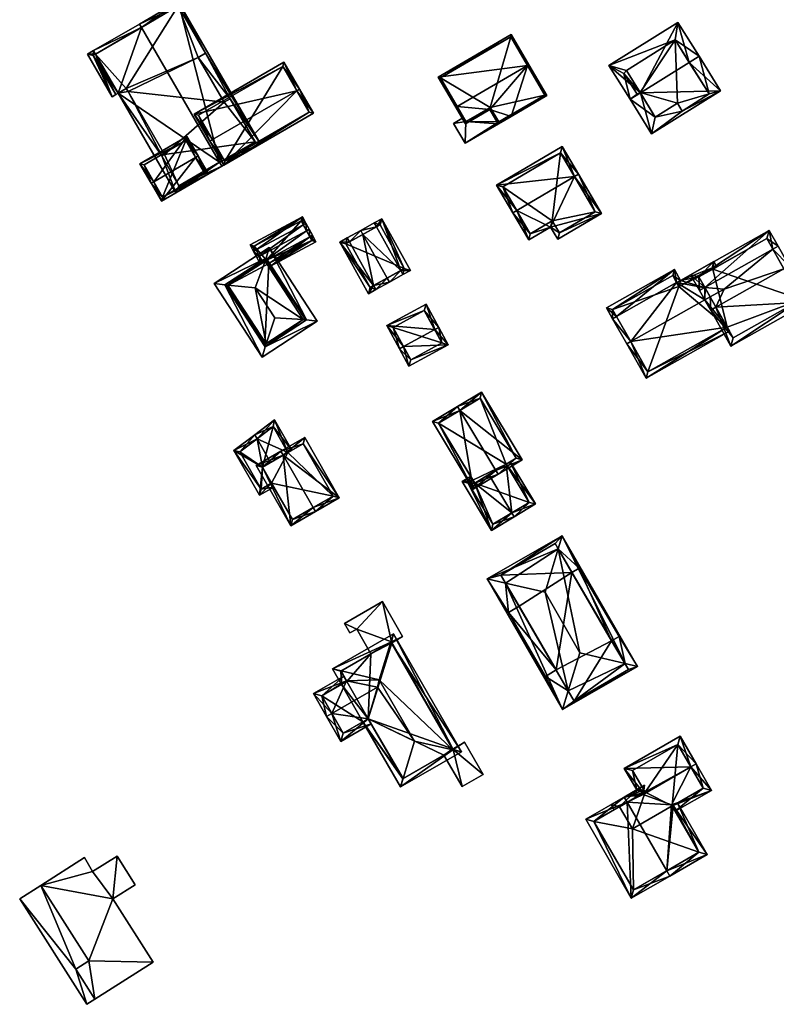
# Model space of a CAD drawing. Header units: inches. Extents: x 2685601 to 2690022, y 1235992 to 1239010.
# Tile 202 of 256: x 2688517 to 2688642, y 1237780 to 1237943. Entities that reach past the tile are written whole.
import ezdxf

# ---------------------------------------------------------------- set-up
doc = ezdxf.new("R2010")
doc.units = ezdxf.units.IN
doc.header["$MEASUREMENT"] = 0
doc.layers.add('Gebaeude Einzelhaus', color=10, linetype='Continuous')
doc.layers.add('Offenes Gebaeude', color=10, linetype='Continuous')

msp = doc.modelspace()

# ---------------------------------------------------------------- meshes
at = {"layer": 'Gebaeude Einzelhaus'}
mesh = msp.add_polyface(dxfattribs=at)
corners = [(2688549.962, 1237919.194, 445.457), (2688542.763, 1237914.154, 440.906), (2688550.341, 1237918.54, 445.457), (2688533.26, 1237930.571, 440.906), (2688537.096, 1237941.425, 445.457), (2688529.199, 1237937.588, 440.906), (2688536.778, 1237941.974, 445.457), (2688529.528, 1237937.02, 440.906), (2688533.252, 1237930.586, 440.906), (2688556.716, 1237922.23, 441.475), (2688543.153, 1237945.664, 441.475), (2688540.446, 1237920.235, 441.447), (2688534.917, 1237930.838, 441.721), (2688540.9, 1237920.5, 441.72), (2688534.566, 1237931.348, 441.695), (2688543.231, 1237915.32, 441.42), (2688551.683, 1237929.671, 441.815), (2688546.45, 1237936.45, 442.428), (2688547.65, 1237937.15, 441.677), (2688550.7, 1237929.1, 442.429), (2688543.15, 1237944.95, 441.67), (2688555.851, 1237922.583, 441.784), (2688528.19, 1237937.004, 440.3), (2688532.251, 1237929.986, 440.3), (2688532.873, 1237930.347, 440.674), (2688533.251, 1237930.586, 440.906), (2688529.15, 1237936.8, 440.679), (2688534.566, 1237931.348, 434.61), (2688533.252, 1237930.586, 434.61), (2688534.917, 1237930.838, 434.61), (2688540.9, 1237920.5, 434.61), (2688540.446, 1237920.235, 434.61), (2688543.231, 1237915.32, 434.61), (2688555.851, 1237922.583, 434.61), (2688551.683, 1237929.671, 434.61), (2688550.7, 1237929.1, 434.61), (2688546.45, 1237936.45, 434.61), (2688547.65, 1237937.15, 434.61), (2688543.15, 1237944.95, 434.61), (2688529.528, 1237937.02, 434.61), (2688533.26, 1237930.571, 434.61), (2688533.251, 1237930.586, 434.61), (2688529.15, 1237936.8, 434.61), (2688532.873, 1237930.347, 434.61)]
mesh.append_faces([[corners[k] for k in face] for face in [(5, 26, 22), (7, 26, 5), (22, 26, 23), (23, 26, 24), (7, 24, 25), (25, 24, 3), (7, 23, 24), (7, 22, 23), (7, 5, 22), (21, 2, 0), (16, 9, 21), (21, 9, 2), (10, 20, 6), (6, 20, 4), (16, 18, 9), (9, 18, 10), (10, 18, 20), (19, 17, 16), (16, 17, 18), (14, 3, 8), (1, 15, 2), (2, 15, 0), (3, 11, 1), (1, 11, 15), (14, 12, 3), (3, 12, 11), (11, 12, 13), (5, 4, 7), (5, 6, 4), (0, 10, 4), (4, 10, 6), (0, 9, 10), (0, 2, 9), (3, 4, 8), (8, 4, 7), (7, 4, 5), (5, 4, 6), (3, 0, 4), (3, 1, 0), (0, 1, 2)]], dxfattribs={"color": 13})
mesh.append_faces([[corners[k] for k in face] for face in [(43, 41, 40), (43, 42, 41), (41, 42, 39), (3, 24, 40), (40, 24, 43), (24, 42, 43), (24, 26, 42), (26, 39, 42), (26, 7, 39), (3, 40, 25), (25, 40, 41), (33, 35, 34), (36, 38, 37), (36, 27, 38), (38, 27, 39), (39, 27, 28), (35, 29, 36), (36, 29, 27), (31, 30, 32), (32, 30, 33), (33, 30, 35), (35, 30, 29), (4, 39, 7), (4, 38, 39), (4, 20, 38), (20, 37, 38), (20, 18, 37), (18, 36, 37), (18, 17, 36), (17, 35, 36), (17, 19, 35), (19, 16, 35), (35, 16, 34), (16, 21, 34), (34, 21, 33), (0, 33, 21), (0, 32, 33), (0, 15, 32), (15, 31, 32), (15, 11, 31), (11, 30, 31), (11, 13, 30), (13, 29, 30), (13, 12, 29), (12, 14, 29), (29, 14, 27), (28, 27, 8), (8, 27, 14)]], dxfattribs={"color": 41})
mesh = msp.add_polyface(dxfattribs=at)
corners = [(2688619.292, 1237930.633, 454.772), (2688614.115, 1237935.144, 451.169), (2688617.588, 1237929.571, 454.772), (2688625.488, 1237942.229, 451.169), (2688627.333, 1237935.643, 454.772), (2688628.959, 1237936.656, 454.772), (2688621.145, 1237923.861, 451.169), (2688632.518, 1237930.945, 451.169), (2688625, 1237939.35, 452.368), (2688616.55, 1237933.85, 452.478), (2688617, 1237934.3, 452.399), (2688621.75, 1237926.65, 452.265), (2688618.75, 1237930.4, 454.723), (2688626.2, 1237927.6, 451.437), (2688630.6, 1237930.45, 451.487), (2688619.25, 1237930.7, 454.728), (2688625.4, 1237928.95, 452.277), (2688618.75, 1237930.4, 440.676), (2688616.55, 1237933.85, 440.676), (2688619.25, 1237930.7, 440.676), (2688621.75, 1237926.65, 440.676), (2688625.4, 1237928.95, 440.676), (2688626.2, 1237927.6, 440.676), (2688630.6, 1237930.45, 440.676), (2688625, 1237939.35, 440.676), (2688617, 1237934.3, 440.676)]
mesh.append_faces([[corners[k] for k in face] for face in [(16, 13, 11), (15, 0, 12), (4, 8, 5), (14, 4, 5), (13, 14, 7), (7, 14, 5), (11, 13, 6), (6, 13, 7), (0, 11, 2), (12, 0, 2), (9, 12, 2), (2, 11, 6), (8, 10, 1), (1, 10, 9), (1, 9, 2), (5, 8, 3), (3, 8, 1), (0, 7, 4), (4, 7, 5), (2, 6, 0), (0, 6, 7), (3, 4, 5), (3, 0, 4), (3, 1, 0), (0, 1, 2)]], dxfattribs={"color": 13})
mesh.append_faces([[corners[k] for k in face] for face in [(21, 24, 23), (21, 23, 22), (19, 25, 24), (19, 24, 21), (19, 21, 20), (18, 25, 19), (18, 19, 17), (10, 25, 18), (24, 25, 8), (8, 25, 10), (10, 18, 9), (4, 24, 8), (23, 24, 14), (14, 24, 4), (22, 23, 13), (13, 23, 14), (21, 22, 13), (16, 21, 13), (20, 21, 11), (11, 21, 16), (19, 20, 11), (0, 19, 11), (15, 19, 0), (17, 19, 12), (12, 19, 15), (18, 17, 9), (9, 17, 12)]], dxfattribs={"color": 41})
mesh = msp.add_polyface(dxfattribs=at)
corners = [(2688589.102, 1237928.379, 453.954), (2688585.991, 1237933.209, 447.128), (2688588.885, 1237928.253, 453.954), (2688600.698, 1237935.153, 453.954), (2688598.02, 1237940.235, 447.128), (2688600.915, 1237935.28, 453.954), (2688597.991, 1237926.744, 448.124), (2688594.473, 1237927.901, 450.866), (2688595.873, 1237925.505, 448.124), (2688590.46, 1237925.556, 450.866), (2688603.889, 1237930.188, 448.124), (2688597.93, 1237939.893, 447.425), (2688586.334, 1237933.119, 447.426), (2688590.55, 1237925.899, 451.114), (2688594.563, 1237928.244, 451.114), (2688595.963, 1237925.848, 448.372), (2688603.546, 1237930.278, 448.372), (2688603.546, 1237930.278, 435.908), (2688597.93, 1237939.893, 435.908), (2688586.334, 1237933.119, 435.908), (2688590.55, 1237925.899, 435.908), (2688590.17, 1237926.549, 448.024), (2688590.17, 1237926.549, 448.124), (2688590.55, 1237925.899, 448.024), (2688590.55, 1237925.899, 448.124), (2688594.563, 1237928.244, 448.124), (2688594.563, 1237928.244, 435.908), (2688594.563, 1237928.244, 448.024), (2688595.963, 1237925.848, 435.908), (2688595.963, 1237925.848, 448.024), (2688595.963, 1237925.848, 448.124), (2688597.865, 1237926.959, 448.024), (2688597.865, 1237926.959, 448.124)]
mesh.append_faces([[corners[k] for k in face] for face in [(6, 16, 10), (10, 16, 5), (5, 16, 3), (8, 15, 6), (6, 15, 16), (13, 2, 0), (13, 9, 2), (8, 7, 15), (15, 7, 14), (14, 7, 13), (13, 7, 9), (1, 12, 2), (2, 12, 0), (4, 11, 1), (1, 11, 12), (4, 5, 11), (11, 5, 3), (9, 0, 2), (3, 10, 5), (3, 6, 10), (9, 7, 0), (0, 7, 3), (3, 7, 6), (6, 7, 8), (4, 3, 5), (4, 1, 3), (3, 1, 0), (0, 1, 2)]], dxfattribs={"color": 13})
mesh.append_faces([[corners[k] for k in face] for face in [(19, 26, 20), (18, 26, 19), (17, 28, 26), (17, 26, 18), (28, 31, 29), (32, 15, 30), (31, 16, 32), (32, 16, 15), (28, 17, 31), (31, 17, 16), (15, 25, 30), (15, 14, 25), (26, 28, 27), (27, 28, 29), (20, 26, 23), (23, 26, 27), (24, 25, 13), (13, 25, 14), (0, 22, 13), (13, 22, 24), (21, 20, 23), (0, 12, 22), (22, 12, 21), (21, 12, 20), (20, 12, 19), (12, 11, 19), (19, 11, 18), (11, 17, 18), (3, 16, 11), (11, 16, 17)]], dxfattribs={"color": 41})
mesh = msp.add_polyface(dxfattribs=at)
corners = [(2688548.796, 1237922.928, 444.32), (2688545.794, 1237927.115, 441.475), (2688548.363, 1237922.678, 444.32), (2688562.709, 1237930.982, 444.32), (2688560.574, 1237935.67, 441.475), (2688563.143, 1237931.233, 444.32), (2688550.653, 1237918.721, 441.475), (2688565.433, 1237927.275, 441.475), (2688546.478, 1237926.933, 441.753), (2688560.391, 1237934.986, 441.753), (2688550.835, 1237919.405, 441.787), (2688564.749, 1237927.458, 441.787), (2688564.749, 1237927.458, 434.608), (2688560.391, 1237934.986, 434.608), (2688546.478, 1237926.933, 434.608), (2688550.835, 1237919.405, 434.608)]
mesh.append_faces([[corners[k] for k in face] for face in [(3, 9, 5), (11, 3, 5), (5, 9, 4), (7, 11, 5), (6, 10, 11), (6, 11, 7), (0, 10, 2), (8, 0, 2), (2, 10, 6), (9, 8, 1), (4, 9, 1), (1, 8, 2), (3, 7, 5), (2, 6, 0), (0, 6, 3), (3, 6, 7), (4, 3, 5), (4, 1, 3), (3, 1, 0), (0, 1, 2)]], dxfattribs={"color": 13})
mesh.append_faces([[corners[k] for k in face] for face in [(13, 15, 14), (12, 15, 13), (10, 15, 12), (10, 12, 11), (14, 15, 0), (0, 15, 10), (8, 14, 0), (13, 14, 8), (9, 13, 8), (12, 13, 3), (3, 13, 9), (11, 12, 3)]], dxfattribs={"color": 41})
mesh = msp.add_polyface(dxfattribs=at)
corners = [(2688546.017, 1237919.987, 442.897), (2688548.163, 1237917.28, 440.906), (2688546.451, 1237920.238, 442.897), (2688540.399, 1237912.786, 440.906), (2688539.12, 1237915.995, 442.897), (2688538.686, 1237915.744, 442.897), (2688544.594, 1237923.445, 440.906), (2688536.83, 1237918.951, 440.906), (2688547.479, 1237917.463, 441.198), (2688540.581, 1237913.47, 441.198), (2688544.411, 1237922.761, 441.175), (2688537.514, 1237918.769, 441.175), (2688547.479, 1237917.463, 434.608), (2688544.411, 1237922.761, 434.608), (2688537.514, 1237918.769, 434.608), (2688540.581, 1237913.47, 434.608)]
mesh.append_faces([[corners[k] for k in face] for face in [(4, 9, 5), (11, 4, 5), (5, 9, 3), (10, 11, 7), (7, 11, 5), (6, 10, 7), (0, 10, 2), (8, 0, 2), (2, 10, 6), (1, 9, 8), (3, 9, 1), (1, 8, 2), (4, 7, 5), (2, 6, 0), (0, 6, 4), (4, 6, 7), (3, 4, 5), (3, 0, 4), (3, 1, 0), (0, 1, 2)]], dxfattribs={"color": 13})
mesh.append_faces([[corners[k] for k in face] for face in [(13, 15, 14), (12, 15, 13), (9, 15, 12), (9, 12, 8), (14, 15, 4), (4, 15, 9), (11, 14, 4), (13, 14, 11), (10, 13, 11), (12, 13, 0), (0, 13, 10), (8, 12, 0)]], dxfattribs={"color": 41})
mesh = msp.add_polyface(dxfattribs=at)
corners = [(2688598.914, 1237911.251, 447.934), (2688600.895, 1237906.405, 445.642), (2688604.503, 1237908.526, 445.642), (2688598.268, 1237910.871, 447.934), (2688612.88, 1237910.763, 444.616), (2688605.68, 1237906.526, 444.616), (2688608.429, 1237916.849, 447.934), (2688609.075, 1237917.229, 447.934), (2688606.394, 1237921.786, 445.565), (2688595.588, 1237915.429, 445.565), (2688605.946, 1237907.553, 444.948), (2688611.854, 1237911.029, 444.948), (2688606.128, 1237920.76, 445.901), (2688596.614, 1237915.163, 445.901), (2688601.161, 1237907.431, 445.974), (2688604.769, 1237909.553, 445.974), (2688611.854, 1237911.029, 436.242), (2688606.128, 1237920.76, 436.242), (2688596.614, 1237915.163, 436.242), (2688601.161, 1237907.431, 436.242), (2688604.769, 1237909.553, 436.242), (2688605.946, 1237907.553, 436.242)]
mesh.append_faces([[corners[k] for k in face] for face in [(15, 10, 2), (14, 15, 2), (1, 14, 2), (0, 14, 3), (13, 0, 3), (3, 14, 1), (12, 13, 9), (9, 13, 3), (8, 12, 9), (6, 12, 7), (11, 6, 7), (7, 12, 8), (4, 10, 11), (4, 11, 7), (2, 10, 5), (5, 10, 4), (6, 9, 0), (0, 9, 3), (7, 8, 6), (6, 8, 9), (6, 4, 7), (0, 2, 6), (6, 2, 4), (4, 2, 5), (3, 1, 0), (0, 1, 2)]], dxfattribs={"color": 13})
mesh.append_faces([[corners[k] for k in face] for face in [(18, 20, 19), (17, 20, 18), (16, 21, 20), (16, 20, 17), (11, 21, 16), (10, 21, 11), (20, 21, 10), (15, 20, 10), (19, 20, 14), (14, 20, 15), (18, 19, 0), (0, 19, 14), (13, 18, 0), (17, 18, 12), (12, 18, 13), (16, 17, 6), (6, 17, 12), (11, 16, 6)]], dxfattribs={"color": 41})
mesh = msp.add_polyface(dxfattribs=at)
corners = [(2688565.828, 1237906.1, 441.092), (2688565.256, 1237907.164, 441.52), (2688564.816, 1237906.927, 441.52), (2688557.698, 1237903.08, 441.515), (2688557.071, 1237902.758, 441.52), (2688558.079, 1237902.497, 441.269), (2688558.353, 1237902.077, 441.092), (2688557.106, 1237902.693, 441.494), (2688556.631, 1237902.521, 441.52), (2688556.686, 1237902.419, 441.479), (2688564.72, 1237908.159, 442.515), (2688564.28, 1237907.922, 442.515), (2688556.535, 1237903.753, 442.515), (2688556.095, 1237903.516, 442.515), (2688564.184, 1237909.155, 441.52), (2688563.743, 1237908.918, 441.52), (2688555.999, 1237904.75, 441.52), (2688555.559, 1237904.513, 441.52), (2688563.611, 1237910.218, 441.092), (2688554.986, 1237905.576, 441.092), (2688565.151, 1237906.304, 441.269), (2688563.408, 1237909.54, 441.27), (2688555.664, 1237905.373, 441.269), (2688565.151, 1237906.304, 435.303), (2688563.408, 1237909.54, 435.303), (2688555.664, 1237905.373, 435.303), (2688557.106, 1237902.693, 435.303), (2688558.079, 1237902.497, 435.303), (2688557.698, 1237903.08, 435.303)]
mesh.append_faces([[corners[k] for k in face] for face in [(13, 12, 8), (8, 12, 4), (17, 12, 13), (17, 16, 12), (18, 22, 19), (19, 22, 17), (17, 22, 16), (14, 21, 18), (18, 21, 22), (14, 15, 21), (10, 11, 14), (14, 11, 15), (1, 2, 10), (10, 2, 11), (8, 7, 9), (8, 4, 7), (0, 20, 1), (1, 20, 2), (0, 6, 20), (20, 6, 5), (16, 19, 17), (14, 18, 15), (15, 18, 16), (16, 18, 19), (12, 17, 13), (12, 16, 17), (11, 15, 12), (12, 15, 16), (10, 14, 11), (11, 14, 15), (4, 12, 8), (8, 12, 13), (2, 11, 4), (4, 11, 12), (1, 10, 2), (2, 10, 11), (7, 8, 9), (3, 4, 7), (7, 4, 8), (0, 2, 6), (6, 2, 5), (5, 2, 3), (3, 2, 4), (0, 1, 2)]], dxfattribs={"color": 13})
mesh.append_faces([[corners[k] for k in face] for face in [(23, 28, 24), (24, 28, 25), (25, 28, 26), (23, 27, 28), (23, 20, 27), (27, 20, 5), (4, 26, 7), (4, 16, 26), (26, 16, 25), (25, 16, 22), (4, 12, 16), (22, 24, 25), (22, 21, 24), (2, 15, 11), (2, 24, 15), (15, 24, 21), (2, 23, 24), (2, 20, 23)]], dxfattribs={"color": 41})
mesh = msp.add_polyface(dxfattribs=at)
corners = [(2688579.804, 1237901.362, 442.088), (2688581.399, 1237901.388, 441.377), (2688576.689, 1237909.884, 441.377), (2688580.168, 1237900.705, 442.088), (2688575.822, 1237908.547, 442.088), (2688575.459, 1237909.203, 442.088), (2688577.936, 1237899.469, 443.795), (2688573.59, 1237907.309, 443.795), (2688577.572, 1237900.125, 443.795), (2688573.226, 1237907.965, 443.795), (2688570.995, 1237906.729, 442.088), (2688571.359, 1237906.073, 442.088), (2688575.34, 1237898.888, 442.088), (2688575.704, 1237898.231, 442.088), (2688569.765, 1237906.046, 441.377), (2688574.474, 1237897.55, 441.377), (2688580.379, 1237901.68, 441.756), (2688576.396, 1237908.865, 441.756), (2688570.784, 1237905.754, 441.756), (2688574.766, 1237898.569, 441.756), (2688574.766, 1237898.569, 435.678), (2688580.379, 1237901.68, 435.678), (2688576.396, 1237908.865, 435.678), (2688570.784, 1237905.754, 435.678)]
mesh.append_faces([[corners[k] for k in face] for face in [(8, 0, 6), (12, 8, 6), (13, 19, 12), (13, 12, 6), (15, 19, 13), (18, 19, 14), (14, 19, 15), (11, 18, 10), (10, 18, 14), (7, 11, 9), (4, 7, 9), (9, 11, 10), (17, 4, 5), (5, 4, 9), (16, 17, 2), (2, 17, 5), (1, 16, 2), (0, 16, 3), (6, 0, 3), (3, 16, 1), (12, 15, 13), (11, 14, 12), (12, 14, 15), (11, 10, 14), (8, 13, 6), (7, 12, 8), (8, 12, 13), (9, 11, 7), (7, 11, 12), (9, 10, 11), (7, 4, 9), (9, 4, 5), (6, 0, 8), (8, 0, 7), (7, 0, 4), (6, 3, 0), (0, 2, 4), (4, 2, 5), (3, 1, 0), (0, 1, 2)]], dxfattribs={"color": 13})
mesh.append_faces([[corners[k] for k in face] for face in [(21, 23, 22), (21, 20, 23), (19, 18, 20), (20, 18, 23), (4, 11, 7), (11, 23, 18), (4, 22, 11), (11, 22, 23), (4, 17, 22), (17, 16, 22), (22, 16, 21), (0, 21, 16), (0, 20, 21), (8, 12, 0), (0, 12, 20), (20, 12, 19)]], dxfattribs={"color": 41})
mesh = msp.add_polyface(dxfattribs=at)
corners = [(2688643.815, 1237902.13, 453.231), (2688641.993, 1237905.359, 450.529), (2688641.122, 1237904.867, 450.529), (2688633.072, 1237898.32, 451.8), (2688629.922, 1237898.543, 450.529), (2688642.945, 1237901.639, 453.231), (2688629.902, 1237896.542, 451.792), (2688629.05, 1237898.051, 450.529), (2688630.774, 1237897.033, 451.792), (2688631.744, 1237895.315, 453.231), (2688630.778, 1237897.025, 451.8), (2688630.873, 1237894.823, 453.231), (2688629.907, 1237896.533, 451.8), (2688640.511, 1237907.983, 448.68), (2688627.569, 1237900.676, 448.68), (2688634.21, 1237888.911, 448.68), (2688647.153, 1237896.219, 448.68), (2688634.589, 1237890.274, 449.351), (2688645.79, 1237896.598, 449.351), (2688640.133, 1237906.62, 449.294), (2688628.931, 1237900.298, 449.293), (2688645.79, 1237896.598, 437.623), (2688640.133, 1237906.62, 437.624), (2688631.224, 1237901.592, 448.774), (2688631.224, 1237901.592, 437.623), (2688628.931, 1237900.298, 448.774), (2688633.599, 1237892.027, 447.395), (2688634.589, 1237890.274, 437.623), (2688633.599, 1237892.027, 437.623), (2688629.952, 1237898.49, 450.446), (2688629.952, 1237898.488, 450.447), (2688628.931, 1237900.298, 437.623)]
mesh.append_faces([[corners[k] for k in face] for face in [(13, 20, 14), (14, 20, 7), (7, 20, 4), (1, 19, 13), (13, 19, 20), (1, 2, 19), (0, 2, 1), (0, 5, 2), (15, 18, 16), (16, 18, 0), (0, 18, 5), (15, 17, 18), (15, 11, 17), (17, 11, 9), (7, 4, 6), (6, 4, 8), (12, 10, 11), (11, 10, 9), (9, 16, 5), (5, 16, 0), (11, 15, 9), (9, 15, 16), (4, 14, 7), (1, 13, 2), (2, 13, 4), (4, 13, 14), (9, 10, 11), (11, 10, 12), (5, 3, 9), (9, 3, 10), (3, 4, 8), (8, 4, 6), (6, 4, 7), (0, 2, 5), (5, 2, 3), (3, 2, 4), (0, 1, 2)]], dxfattribs={"color": 13})
mesh.append_faces([[corners[k] for k in face] for face in [(21, 24, 22), (21, 28, 24), (24, 28, 31), (21, 27, 28), (18, 17, 21), (21, 17, 27), (4, 30, 8), (4, 29, 30), (4, 20, 29), (29, 20, 25), (27, 26, 28), (26, 9, 10), (27, 17, 26), (26, 17, 9), (20, 23, 25), (23, 22, 24), (20, 19, 23), (23, 19, 22), (2, 22, 19), (2, 21, 22), (5, 18, 2), (2, 18, 21)]], dxfattribs={"color": 41})
mesh = msp.add_polyface(dxfattribs=at)
corners = [(2688557.471, 1237888.814, 445.643), (2688566.061, 1237893.011, 444.648), (2688564.28, 1237893.259, 445.643), (2688556.981, 1237887.084, 444.648), (2688550.834, 1237898.98, 445.643), (2688549.053, 1237899.229, 444.648), (2688558.134, 1237905.156, 444.648), (2688557.644, 1237903.426, 445.643), (2688551.342, 1237898.932, 446.032), (2688557.632, 1237889.3, 446.033), (2688555.85, 1237898.506, 449.482), (2688559.055, 1237893.596, 449.482), (2688557.462, 1237902.926, 446.033), (2688563.748, 1237893.293, 446.034), (2688557.698, 1237903.08, 445.775), (2688563.985, 1237893.448, 445.775), (2688551.129, 1237898.793, 445.784), (2688557.418, 1237889.16, 445.784), (2688558.079, 1237902.497, 441.269), (2688563.985, 1237893.448, 435.303), (2688558.079, 1237902.497, 435.303), (2688557.698, 1237903.08, 441.515), (2688557.106, 1237902.693, 441.494), (2688551.129, 1237898.793, 435.303), (2688557.106, 1237902.693, 435.303), (2688557.418, 1237889.16, 435.303), (2688557.698, 1237903.08, 435.303)]
mesh.append_faces([[corners[k] for k in face] for face in [(13, 2, 0), (13, 0, 9), (0, 4, 17), (9, 0, 17), (17, 4, 16), (16, 4, 8), (4, 7, 12), (8, 4, 12), (12, 7, 14), (15, 7, 2), (15, 2, 13), (14, 7, 15), (5, 7, 4), (2, 7, 6), (6, 7, 5), (0, 2, 1), (1, 2, 6), (3, 4, 0), (5, 4, 3), (3, 0, 1), (9, 13, 11), (9, 0, 13), (13, 0, 2), (13, 10, 11), (13, 12, 10), (13, 2, 12), (12, 2, 7), (12, 8, 10), (12, 4, 8), (12, 7, 4), (8, 9, 10), (10, 9, 11), (8, 0, 9), (8, 4, 0), (6, 5, 7), (7, 5, 4), (1, 6, 2), (2, 6, 7), (5, 3, 4), (4, 3, 0), (3, 1, 0), (0, 1, 2)]], dxfattribs={"color": 13})
mesh.append_faces([[corners[k] for k in face] for face in [(20, 24, 26), (20, 23, 24), (19, 25, 20), (20, 25, 23), (15, 25, 19), (15, 17, 25), (15, 13, 17), (17, 13, 9), (17, 16, 25), (25, 16, 23), (12, 22, 8), (8, 22, 16), (16, 22, 23), (23, 22, 24), (12, 14, 22), (22, 14, 21), (14, 18, 21), (18, 19, 20), (14, 15, 18), (18, 15, 19)]], dxfattribs={"color": 41})
mesh = msp.add_polyface(dxfattribs=at)
corners = [(2688633.599, 1237892.027, 447.395), (2688620.246, 1237883.626, 446.819), (2688633.968, 1237891.374, 446.819), (2688617.709, 1237889.647, 451.8), (2688617.056, 1237889.278, 451.8), (2688629.907, 1237896.533, 451.8), (2688630.778, 1237897.025, 451.8), (2688614.718, 1237893.42, 447.969), (2688625.265, 1237899.375, 447.969), (2688615.371, 1237893.789, 447.969), (2688630.774, 1237897.033, 451.792), (2688629.952, 1237898.488, 450.447), (2688633.072, 1237898.32, 451.8), (2688625.918, 1237899.744, 447.969), (2688629.952, 1237898.49, 450.446), (2688628.931, 1237900.298, 448.774), (2688631.385, 1237902.831, 447.969), (2688631.224, 1237901.592, 448.774), (2688631.877, 1237901.96, 448.774), (2688624.896, 1237901.553, 446.819), (2688613.696, 1237895.229, 446.819), (2688620.531, 1237884.648, 447.394), (2688631.101, 1237901.81, 448.572), (2688625.634, 1237898.721, 448.574), (2688624.613, 1237900.531, 447.235), (2688614.718, 1237894.945, 447.234), (2688625.634, 1237898.721, 437.623), (2688631.101, 1237901.81, 437.624), (2688624.613, 1237900.531, 437.623), (2688614.718, 1237894.945, 437.623), (2688620.531, 1237884.648, 437.623), (2688633.599, 1237892.027, 437.623), (2688631.224, 1237901.592, 437.623), (2688628.931, 1237900.298, 437.623)]
mesh.append_faces([[corners[k] for k in face] for face in [(19, 25, 20), (20, 25, 7), (7, 25, 9), (13, 24, 19), (19, 24, 25), (13, 8, 24), (13, 23, 8), (18, 22, 16), (16, 22, 13), (13, 22, 23), (18, 17, 22), (7, 3, 4), (7, 9, 3), (4, 21, 1), (1, 21, 2), (2, 21, 0), (4, 3, 21), (9, 20, 7), (13, 19, 8), (8, 19, 9), (9, 19, 20), (16, 17, 18), (13, 15, 16), (16, 15, 17), (13, 14, 15), (8, 11, 13), (13, 11, 14), (10, 6, 12), (8, 5, 11), (11, 5, 10), (10, 5, 6), (7, 3, 9), (9, 3, 8), (8, 3, 5), (7, 4, 3), (3, 0, 5), (5, 0, 6), (4, 1, 3), (3, 1, 0), (0, 1, 2)]], dxfattribs={"color": 13})
mesh.append_faces([[corners[k] for k in face] for face in [(26, 29, 28), (26, 30, 29), (26, 31, 30), (26, 33, 31), (26, 27, 33), (33, 27, 32), (27, 22, 32), (32, 22, 17), (30, 31, 21), (21, 31, 0), (9, 21, 3), (9, 30, 21), (9, 29, 30), (9, 25, 29), (25, 28, 29), (25, 24, 28), (8, 26, 24), (24, 26, 28), (8, 23, 26), (23, 22, 26), (26, 22, 27)]], dxfattribs={"color": 41})
mesh = msp.add_polyface(dxfattribs=at)
corners = [(2688585.41, 1237891.626, 442.515), (2688587.619, 1237889.133, 441.092), (2688586.069, 1237891.984, 442.515), (2688580.269, 1237888.831, 442.515), (2688581.16, 1237885.621, 441.092), (2688579.61, 1237888.473, 442.515), (2688583.986, 1237895.815, 441.092), (2688577.528, 1237892.304, 441.092), (2688581.461, 1237886.639, 441.421), (2688586.601, 1237889.434, 441.421), (2688583.685, 1237894.798, 441.337), (2688578.545, 1237892.003, 441.337), (2688586.601, 1237889.434, 435.436), (2688583.685, 1237894.798, 435.436), (2688578.545, 1237892.003, 435.436), (2688581.461, 1237886.639, 435.436)]
mesh.append_faces([[corners[k] for k in face] for face in [(3, 8, 5), (11, 3, 5), (10, 11, 7), (7, 11, 5), (6, 10, 7), (0, 10, 2), (9, 0, 2), (2, 10, 6), (1, 8, 9), (1, 9, 2), (5, 8, 4), (4, 8, 1), (0, 7, 3), (3, 7, 5), (2, 6, 0), (0, 6, 7), (4, 3, 5), (4, 1, 3), (3, 1, 0), (0, 1, 2)]], dxfattribs={"color": 13})
mesh.append_faces([[corners[k] for k in face] for face in [(12, 15, 14), (12, 14, 13), (8, 15, 12), (8, 12, 9), (14, 15, 3), (3, 15, 8), (11, 14, 3), (13, 14, 10), (10, 14, 11), (12, 13, 0), (0, 13, 10), (9, 12, 0)]], dxfattribs={"color": 41})
mesh = msp.add_polyface(dxfattribs=at)
corners = [(2688589.531, 1237878.311, 446.354), (2688589.144, 1237878.954, 446.354), (2688585.024, 1237876.475, 444.648), (2688591.736, 1237865.319, 444.648), (2688595.47, 1237868.44, 446.354), (2688595.856, 1237867.798, 446.354), (2688599.839, 1237870.194, 444.648), (2688593.128, 1237881.35, 444.648), (2688586.053, 1237876.219, 444.914), (2688592.871, 1237880.321, 444.924), (2688591.993, 1237866.348, 444.915), (2688598.81, 1237870.45, 444.923), (2688597.187, 1237869.473, 441.377), (2688598.81, 1237870.45, 435.298), (2688594.306, 1237867.739, 442.657), (2688591.993, 1237866.348, 441.688), (2688597.187, 1237869.473, 435.298), (2688592.871, 1237880.321, 435.298), (2688586.053, 1237876.219, 435.298), (2688591.715, 1237866.81, 441.688), (2688591.715, 1237866.81, 435.298), (2688591.993, 1237866.348, 435.298)]
mesh.append_faces([[corners[k] for k in face] for face in [(11, 9, 7), (6, 11, 7), (5, 10, 4), (4, 11, 5), (5, 11, 6), (8, 10, 3), (3, 10, 5), (2, 8, 3), (0, 8, 1), (9, 0, 1), (7, 9, 1), (1, 8, 2), (0, 7, 1), (5, 6, 4), (4, 6, 0), (0, 6, 7), (0, 3, 4), (4, 3, 5), (0, 2, 3), (0, 1, 2)]], dxfattribs={"color": 13})
mesh.append_faces([[corners[k] for k in face] for face in [(16, 17, 13), (16, 18, 17), (16, 20, 18), (16, 21, 20), (10, 19, 15), (19, 18, 20), (10, 8, 19), (19, 8, 18), (8, 17, 18), (0, 9, 8), (8, 9, 17), (9, 11, 17), (17, 11, 13), (13, 12, 16), (14, 10, 15), (12, 4, 14), (14, 4, 10), (13, 11, 12), (12, 11, 4)]], dxfattribs={"color": 41})
mesh = msp.add_polyface(dxfattribs=at)
corners = [(2688561.223, 1237871.392, 441.027), (2688561.875, 1237871.764, 440.737), (2688559.02, 1237876.756, 440.737), (2688556.139, 1237873.653, 442.301), (2688555.764, 1237874.31, 442.301), (2688558.366, 1237869.758, 442.301), (2688557.021, 1237868.989, 441.734), (2688552.319, 1237871.721, 440.737), (2688556.54, 1237864.339, 440.737), (2688558.534, 1237866.344, 441.734), (2688558.906, 1237865.692, 441.734), (2688553.299, 1237871.519, 441.012), (2688556.819, 1237865.363, 441.012), (2688558.791, 1237875.646, 441.027), (2688558.791, 1237875.646, 434.466), (2688561.223, 1237871.392, 434.466), (2688553.299, 1237871.519, 434.466), (2688556.819, 1237865.363, 434.466), (2688558.534, 1237866.344, 434.466), (2688557.021, 1237868.989, 434.466)]
mesh.append_faces([[corners[k] for k in face] for face in [(13, 1, 0), (13, 2, 1), (13, 4, 2), (13, 3, 4), (7, 12, 8), (8, 12, 10), (10, 12, 9), (4, 11, 7), (7, 11, 12), (4, 3, 11), (3, 6, 5), (6, 8, 9), (9, 8, 10), (4, 7, 3), (3, 7, 6), (6, 7, 8), (0, 3, 5), (0, 2, 3), (3, 2, 4), (0, 1, 2)]], dxfattribs={"color": 13})
mesh.append_faces([[corners[k] for k in face] for face in [(15, 19, 14), (14, 19, 16), (16, 19, 17), (17, 19, 18), (12, 18, 9), (12, 17, 18), (12, 11, 17), (17, 11, 16), (3, 16, 11), (3, 14, 16), (3, 13, 14), (14, 0, 15), (14, 13, 0)]], dxfattribs={"color": 41})
mesh = msp.add_polyface(dxfattribs=at)
corners = [(2688565.391, 1237862.306, 445.003), (2688565.764, 1237861.655, 445.003), (2688569.684, 1237863.898, 443.44), (2688560.448, 1237870.949, 445.003), (2688563.998, 1237873.843, 443.44), (2688560.076, 1237871.6, 445.003), (2688555.998, 1237869.268, 443.44), (2688561.685, 1237859.323, 443.44), (2688568.66, 1237864.176, 443.7), (2688561.964, 1237860.346, 443.69), (2688563.719, 1237872.819, 443.7), (2688557.021, 1237868.989, 443.689), (2688561.964, 1237860.346, 434.466), (2688568.66, 1237864.176, 434.466), (2688563.719, 1237872.819, 434.466), (2688561.223, 1237871.392, 441.027), (2688558.366, 1237869.758, 442.301), (2688561.223, 1237871.392, 434.466), (2688557.021, 1237868.989, 441.734), (2688558.534, 1237866.344, 441.734), (2688558.534, 1237866.344, 434.466), (2688557.021, 1237868.989, 434.466)]
mesh.append_faces([[corners[k] for k in face] for face in [(11, 9, 7), (6, 11, 7), (3, 11, 5), (10, 3, 5), (5, 11, 6), (4, 10, 5), (8, 10, 2), (2, 10, 4), (1, 9, 0), (0, 8, 1), (7, 9, 1), (1, 8, 2), (3, 7, 0), (0, 7, 1), (5, 6, 3), (3, 6, 7), (3, 4, 5), (0, 2, 3), (3, 2, 4), (0, 1, 2)]], dxfattribs={"color": 13})
mesh.append_faces([[corners[k] for k in face] for face in [(13, 17, 14), (13, 20, 17), (17, 20, 21), (13, 12, 20), (12, 19, 20), (19, 11, 18), (12, 9, 19), (19, 9, 11), (11, 16, 18), (15, 14, 17), (15, 10, 14), (11, 3, 16), (16, 3, 15), (15, 3, 10), (10, 8, 14), (14, 8, 13), (8, 0, 13), (13, 0, 12), (12, 0, 9)]], dxfattribs={"color": 41})
mesh = msp.add_polyface(dxfattribs=at)
corners = [(2688602.006, 1237862.916, 441.092), (2688597.829, 1237869.86, 441.092), (2688597.187, 1237869.473, 441.377), (2688598.096, 1237861.439, 442.657), (2688594.306, 1237867.739, 442.657), (2688598.483, 1237860.796, 442.657), (2688594.749, 1237858.549, 441.092), (2688591.993, 1237866.348, 441.688), (2688589.906, 1237866.598, 441.092), (2688591.715, 1237866.81, 441.688), (2688591.328, 1237867.453, 441.688), (2688600.978, 1237863.173, 441.377), (2688590.935, 1237866.341, 441.361), (2688595.005, 1237859.578, 441.361), (2688597.187, 1237869.473, 435.298), (2688600.978, 1237863.173, 435.298), (2688591.715, 1237866.81, 435.298), (2688590.935, 1237866.341, 435.298), (2688595.005, 1237859.578, 435.298), (2688591.993, 1237866.348, 435.298)]
mesh.append_faces([[corners[k] for k in face] for face in [(6, 13, 5), (5, 13, 3), (10, 12, 8), (8, 12, 6), (6, 12, 13), (10, 9, 12), (0, 11, 1), (1, 11, 2), (0, 5, 11), (11, 5, 3), (8, 9, 10), (6, 7, 8), (8, 7, 9), (6, 3, 7), (7, 3, 4), (6, 5, 3), (0, 3, 5), (0, 2, 3), (3, 2, 4), (0, 1, 2)]], dxfattribs={"color": 13})
mesh.append_faces([[corners[k] for k in face] for face in [(15, 19, 14), (19, 17, 16), (15, 18, 19), (19, 18, 17), (11, 3, 15), (15, 3, 18), (18, 3, 13), (13, 12, 18), (18, 12, 17), (17, 12, 16), (16, 12, 9), (15, 14, 11), (11, 14, 2)]], dxfattribs={"color": 41})
mesh = msp.add_polyface(dxfattribs=at)
corners = [(2688606.47, 1237829.029, 443.208), (2688618.796, 1237836.128, 443.208), (2688616.781, 1237836.605, 444.721), (2688607.411, 1237832.097, 445.544), (2688609.334, 1237838.366, 450.319), (2688597.072, 1237849.874, 445.456), (2688594.064, 1237850.573, 443.208), (2688603.578, 1237848.363, 450.319), (2688606.39, 1237857.671, 443.208), (2688605.745, 1237855.536, 444.839), (2688608.4, 1237830.4, 443.448), (2688597.55, 1237845.05, 443.472), (2688603.65, 1237834.5, 443.493), (2688615.8, 1237841.05, 443.349), (2688617.35, 1237835.65, 443.536), (2688596.3, 1237851.2, 443.819), (2688605.25, 1237856.4, 443.776), (2688609.22, 1237852.323, 443.425), (2688599.3, 1237846.05, 445.478), (2688605.4, 1237835.55, 445.524), (2688614.55, 1237840.35, 444.786), (2688608, 1237851.6, 444.849), (2688596.3, 1237851.2, 434.945), (2688599.3, 1237846.05, 434.945), (2688597.55, 1237845.05, 434.945), (2688603.65, 1237834.5, 434.945), (2688605.4, 1237835.55, 434.945), (2688608.4, 1237830.4, 434.945), (2688617.35, 1237835.65, 434.945), (2688614.55, 1237840.35, 434.945), (2688615.8, 1237841.05, 434.945), (2688609.22, 1237852.323, 434.945), (2688608, 1237851.6, 434.945), (2688605.25, 1237856.4, 434.945)]
mesh.append_faces([[corners[k] for k in face] for face in [(21, 9, 17), (20, 13, 2), (19, 3, 12), (18, 11, 5), (5, 11, 6), (15, 5, 6), (9, 16, 8), (17, 9, 8), (13, 17, 8), (8, 16, 15), (8, 15, 6), (2, 13, 1), (14, 2, 1), (10, 14, 1), (1, 13, 8), (3, 10, 0), (12, 3, 0), (11, 12, 0), (6, 11, 0), (0, 10, 1), (9, 5, 7), (8, 6, 9), (9, 6, 5), (2, 9, 4), (4, 9, 7), (1, 8, 2), (2, 8, 9), (5, 3, 7), (7, 3, 4), (6, 0, 5), (5, 0, 3), (0, 2, 3), (3, 2, 4), (0, 1, 2)]], dxfattribs={"color": 13})
mesh.append_faces([[corners[k] for k in face] for face in [(29, 32, 31), (29, 31, 30), (27, 29, 28), (26, 32, 29), (26, 29, 27), (24, 26, 25), (23, 32, 26), (23, 26, 24), (22, 33, 32), (22, 32, 23), (16, 33, 22), (16, 22, 15), (32, 33, 9), (9, 33, 16), (21, 32, 9), (31, 32, 17), (17, 32, 21), (30, 31, 13), (13, 31, 17), (29, 30, 13), (20, 29, 13), (28, 29, 2), (2, 29, 20), (14, 28, 2), (27, 28, 10), (10, 28, 14), (26, 27, 10), (3, 26, 10), (19, 26, 3), (25, 26, 12), (12, 26, 19), (24, 25, 11), (11, 25, 12), (23, 24, 11), (18, 23, 11), (22, 23, 5), (5, 23, 18), (15, 22, 5)]], dxfattribs={"color": 41})
mesh = msp.add_polyface(dxfattribs=at)
corners = [(2688578.265, 1237840.164, 441.697), (2688580.114, 1237841.075, 441.697), (2688576.791, 1237846.846, 441.697), (2688578.331, 1237840.049, 441.697), (2688572.564, 1237842.294, 441.697), (2688570.521, 1237843.236, 441.697), (2688571.438, 1237841.646, 441.697), (2688574.905, 1237838.229, 441.697), (2688571.438, 1237841.646, 435.143), (2688570.521, 1237843.236, 435.143), (2688572.564, 1237842.294, 435.143), (2688574.905, 1237838.229, 435.143), (2688578.331, 1237840.049, 435.143), (2688580.114, 1237841.075, 435.143), (2688576.791, 1237846.846, 435.143), (2688578.265, 1237840.164, 435.143)]
mesh.append_faces([[corners[k] for k in face] for face in [(0, 4, 7), (4, 5, 6), (0, 2, 4), (4, 2, 5), (3, 1, 0), (0, 1, 2)]], dxfattribs={"color": 13})
mesh.append_faces([[corners[k] for k in face] for face in [(10, 15, 11), (15, 13, 12), (10, 14, 15), (15, 14, 13), (10, 9, 14), (10, 8, 9), (5, 2, 9), (9, 2, 14), (2, 1, 14), (14, 1, 13), (13, 1, 12), (12, 1, 3), (10, 11, 4), (4, 11, 7), (4, 6, 10), (10, 6, 8), (6, 5, 8), (8, 5, 9)]], dxfattribs={"color": 41})
mesh = msp.add_polyface(dxfattribs=at)
corners = [(2688578.194, 1237840.123, 442.778), (2688568.565, 1237835.731, 441.697), (2688569.993, 1237835.4, 442.779), (2688578.633, 1237841.529, 441.697), (2688576.264, 1237833.945, 447.527), (2688589.838, 1237822.071, 441.697), (2688588.4, 1237822.397, 442.779), (2688582.089, 1237823.829, 447.527), (2688570.85, 1237833.769, 442.706), (2688570.044, 1237833.164, 441.697), (2688570.911, 1237833.663, 442.706), (2688575.981, 1237832.743, 446.674), (2688574.465, 1237827.491, 442.707), (2688573.581, 1237827.021, 441.697), (2688574.448, 1237827.521, 442.707), (2688580.2, 1237817.676, 442.779), (2688579.77, 1237816.274, 441.697), (2688588.473, 1237822.439, 442.695), (2688578.265, 1237840.164, 442.696), (2688569.931, 1237835.364, 442.706), (2688580.138, 1237817.64, 442.706), (2688569.965, 1237823.785, 441.697), (2688574.947, 1237826.654, 441.697), (2688568.456, 1237828.409, 446.674), (2688567.589, 1237827.91, 446.674), (2688565.43, 1237831.66, 441.697), (2688570.412, 1237834.529, 441.697), (2688566.795, 1237831.293, 442.847), (2688570.911, 1237833.663, 442.847), (2688570.333, 1237825.15, 442.742), (2688574.448, 1237827.521, 442.743), (2688573.581, 1237827.021, 435.142), (2688574.448, 1237827.521, 435.142), (2688580.138, 1237817.64, 435.142), (2688586.914, 1237821.541, 441.697), (2688588.473, 1237822.439, 441.697), (2688586.914, 1237821.541, 435.142), (2688578.331, 1237840.049, 441.697), (2688578.265, 1237840.164, 441.697), (2688588.394, 1237822.576, 441.697), (2688588.394, 1237822.576, 435.142), (2688578.331, 1237840.049, 435.143), (2688574.905, 1237838.229, 441.697), (2688569.931, 1237835.364, 435.142), (2688574.905, 1237838.229, 435.143), (2688570.911, 1237833.663, 435.142), (2688570.044, 1237833.164, 435.142), (2688578.265, 1237840.164, 435.143), (2688588.473, 1237822.439, 435.142), (2688566.795, 1237831.293, 435.142), (2688570.333, 1237825.15, 435.142)]
mesh.append_faces([[corners[k] for k in face] for face in [(24, 29, 21), (21, 29, 22), (22, 29, 12), (12, 29, 30), (24, 23, 29), (25, 27, 24), (24, 27, 23), (27, 8, 28), (25, 26, 27), (27, 26, 8), (23, 25, 24), (23, 8, 25), (25, 8, 26), (23, 11, 8), (23, 12, 11), (24, 21, 23), (23, 21, 12), (12, 21, 22), (5, 16, 6), (6, 16, 15), (16, 20, 15), (16, 13, 20), (20, 13, 12), (12, 13, 14), (19, 1, 2), (10, 9, 8), (8, 9, 19), (19, 9, 1), (3, 18, 0), (3, 17, 18), (3, 5, 17), (17, 5, 6), (2, 1, 0), (0, 1, 3), (16, 6, 15), (15, 6, 7), (16, 5, 6), (15, 13, 16), (7, 12, 15), (15, 12, 13), (13, 12, 14), (4, 11, 7), (7, 11, 12), (2, 8, 4), (4, 8, 11), (1, 9, 2), (2, 9, 8), (8, 9, 10), (6, 4, 7), (5, 0, 6), (6, 0, 4), (5, 3, 0), (0, 2, 4), (3, 1, 0), (0, 1, 2)]], dxfattribs={"color": 13})
mesh.append_faces([[corners[k] for k in face] for face in [(46, 31, 49), (49, 31, 50), (30, 14, 12), (29, 13, 30), (30, 13, 14), (29, 50, 13), (13, 50, 31), (29, 49, 50), (23, 27, 29), (29, 27, 49), (28, 9, 27), (27, 9, 49), (49, 9, 46), (28, 10, 9), (8, 10, 28), (36, 40, 48), (41, 44, 47), (44, 45, 43), (36, 32, 40), (40, 32, 41), (41, 32, 44), (44, 32, 45), (45, 32, 46), (46, 32, 31), (36, 33, 32), (10, 45, 9), (9, 45, 46), (8, 45, 10), (19, 43, 8), (8, 43, 45), (43, 42, 44), (42, 0, 38), (38, 0, 18), (42, 2, 0), (43, 19, 42), (42, 19, 2), (39, 17, 35), (39, 18, 17), (41, 37, 40), (40, 37, 39), (39, 37, 18), (18, 37, 38), (34, 33, 36), (34, 20, 33), (34, 15, 20), (17, 6, 35), (35, 6, 34), (34, 6, 15), (12, 33, 20), (12, 32, 33), (12, 14, 32), (13, 32, 14), (13, 31, 32)]], dxfattribs={"color": 41})
mesh = msp.add_polyface(dxfattribs=at)
corners = [(2688588.473, 1237822.439, 441.697), (2688589.906, 1237816.344, 441.697), (2688593.369, 1237818.338, 441.697), (2688586.914, 1237821.541, 441.697), (2688590.296, 1237823.671, 441.697), (2688588.394, 1237822.576, 441.697), (2688590.296, 1237823.671, 435.142), (2688593.369, 1237818.338, 435.142), (2688588.394, 1237822.576, 435.142), (2688586.914, 1237821.541, 435.142), (2688589.906, 1237816.344, 435.142), (2688588.473, 1237822.439, 435.142)]
mesh.append_faces([[corners[k] for k in face] for face in [(0, 4, 5), (0, 2, 4), (3, 1, 0), (0, 1, 2)]], dxfattribs={"color": 13})
mesh.append_faces([[corners[k] for k in face] for face in [(7, 11, 6), (6, 11, 8), (7, 10, 11), (11, 10, 9), (2, 1, 7), (7, 1, 10), (10, 1, 9), (9, 1, 3), (6, 8, 4), (4, 8, 5), (4, 2, 6), (6, 2, 7)]], dxfattribs={"color": 41})
mesh = msp.add_polyface(dxfattribs=at)
corners = [(2688627.619, 1237819.586, 443.35), (2688631.005, 1237815.715, 440.506), (2688628.486, 1237820.085, 443.35), (2688624.441, 1237813.323, 441.185), (2688624.543, 1237813.145, 441.07), (2688625.043, 1237812.278, 440.506), (2688619.763, 1237815.058, 443.35), (2688619.797, 1237815.292, 443.251), (2688625.854, 1237824.653, 440.506), (2688616.646, 1237819.345, 440.506), (2688618.686, 1237815.805, 442.711), (2688615.855, 1237813.02, 443.25), (2688614.49, 1237813.388, 442.711), (2688618.401, 1237814.486, 443.25), (2688614.989, 1237812.52, 443.251), (2688629.639, 1237816.083, 441.07), (2688624.691, 1237813.23, 441.07), (2688625.486, 1237823.286, 441.046), (2688618.013, 1237818.978, 441.046), (2688619.868, 1237815.76, 443.05), (2688620.053, 1237815.438, 443.251), (2688615.856, 1237813.019, 443.25), (2688629.639, 1237816.083, 435.033), (2688625.486, 1237823.286, 435.033), (2688618.013, 1237818.978, 435.033), (2688620.053, 1237815.438, 435.033), (2688620.053, 1237815.438, 443.05), (2688615.856, 1237813.019, 435.033), (2688624.543, 1237813.145, 435.033), (2688617.969, 1237809.355, 435.033)]
mesh.append_faces([[corners[k] for k in face] for face in [(10, 21, 12), (12, 21, 14), (10, 13, 21), (10, 7, 13), (10, 19, 7), (7, 19, 20), (9, 18, 10), (10, 18, 19), (2, 17, 8), (8, 17, 9), (9, 17, 18), (2, 0, 17), (16, 5, 4), (16, 15, 5), (5, 15, 1), (1, 15, 2), (2, 15, 0), (11, 12, 14), (7, 10, 13), (13, 10, 11), (11, 10, 12), (7, 9, 10), (7, 0, 9), (9, 0, 8), (8, 0, 2), (7, 6, 0), (3, 0, 6), (5, 1, 4), (4, 1, 3), (3, 1, 0), (0, 1, 2)]], dxfattribs={"color": 13})
mesh.append_faces([[corners[k] for k in face] for face in [(28, 23, 22), (27, 25, 29), (29, 25, 28), (28, 25, 23), (23, 25, 24), (22, 16, 28), (28, 16, 4), (22, 15, 16), (26, 7, 20), (25, 13, 26), (26, 13, 7), (25, 27, 13), (13, 27, 21), (19, 26, 20), (24, 25, 18), (18, 25, 19), (19, 25, 26), (18, 17, 24), (24, 17, 23), (17, 22, 23), (0, 15, 17), (17, 15, 22)]], dxfattribs={"color": 41})
mesh = msp.add_polyface(dxfattribs=at)
corners = [(2688623.634, 1237802.47, 445.34), (2688624.134, 1237801.604, 445.34), (2688630.3, 1237805.159, 440.506), (2688624.691, 1237813.23, 441.07), (2688625.41, 1237813.645, 440.506), (2688624.441, 1237813.323, 441.185), (2688617.131, 1237813.754, 445.34), (2688619.763, 1237815.058, 443.35), (2688616.631, 1237814.621, 445.34), (2688619.797, 1237815.292, 443.251), (2688619.868, 1237815.76, 443.05), (2688620.053, 1237815.438, 443.05), (2688619.987, 1237816.555, 442.711), (2688610.278, 1237810.959, 440.506), (2688617.78, 1237797.943, 440.506), (2688628.935, 1237805.526, 441.185), (2688611.644, 1237810.591, 441.165), (2688618.148, 1237799.309, 441.166), (2688628.935, 1237805.526, 435.033), (2688618.148, 1237799.309, 435.033), (2688624.543, 1237813.145, 441.07), (2688624.543, 1237813.145, 435.033), (2688618.401, 1237814.486, 443.25), (2688615.856, 1237813.019, 443.25), (2688615.856, 1237813.019, 435.033), (2688611.644, 1237810.591, 435.033), (2688617.969, 1237809.355, 435.033)]
mesh.append_faces([[corners[k] for k in face] for face in [(14, 17, 1), (1, 17, 0), (8, 16, 13), (13, 16, 14), (14, 16, 17), (8, 6, 16), (9, 10, 11), (6, 8, 9), (9, 8, 10), (10, 8, 12), (4, 15, 3), (3, 15, 5), (15, 1, 0), (4, 2, 15), (15, 2, 1), (6, 14, 0), (0, 14, 1), (8, 13, 6), (6, 13, 14), (8, 10, 12), (8, 9, 10), (10, 9, 11), (6, 7, 8), (8, 7, 9), (0, 5, 6), (6, 5, 7), (0, 3, 5), (0, 2, 3), (3, 2, 4), (0, 1, 2)]], dxfattribs={"color": 13})
mesh.append_faces([[corners[k] for k in face] for face in [(18, 26, 21), (26, 25, 24), (18, 19, 26), (26, 19, 25), (17, 16, 19), (19, 16, 25), (16, 24, 25), (16, 23, 24), (16, 6, 23), (23, 6, 22), (22, 6, 9), (20, 18, 21), (5, 15, 20), (20, 15, 18), (15, 17, 18), (18, 17, 19), (15, 0, 17)]], dxfattribs={"color": 41})
mesh = msp.add_polyface(dxfattribs=at)
corners = [(2688532.404, 1237797.831, 422.545), (2688536.076, 1237800.169, 422.545), (2688533.071, 1237804.891, 422.545), (2688529.04, 1237802.325, 422.545), (2688520.526, 1237800.055, 422.545), (2688527.72, 1237804.633, 422.545), (2688528.425, 1237787.643, 422.545), (2688529.415, 1237781.319, 422.545), (2688526.265, 1237786.269, 422.545), (2688539.021, 1237787.433, 422.545), (2688526.265, 1237786.269, 419.559), (2688528.083, 1237780.471, 419.559), (2688529.415, 1237781.319, 419.559), (2688517.034, 1237797.833, 419.559), (2688520.526, 1237800.055, 419.559), (2688528.425, 1237787.643, 419.559), (2688527.72, 1237804.633, 407.254), (2688520.526, 1237800.055, 407.254), (2688529.415, 1237781.319, 407.254), (2688539.021, 1237787.433, 407.254), (2688532.404, 1237797.831, 407.254), (2688536.076, 1237800.169, 407.254), (2688533.071, 1237804.891, 407.254), (2688529.04, 1237802.325, 407.254), (2688528.425, 1237787.643, 407.254), (2688526.265, 1237786.269, 407.254), (2688528.083, 1237780.471, 407.254), (2688517.034, 1237797.833, 407.254)]
mesh.append_faces([[corners[k] for k in face] for face in [(13, 10, 14), (14, 10, 15), (13, 11, 10), (10, 11, 12), (0, 6, 9), (9, 6, 7), (7, 6, 8), (0, 4, 6), (0, 3, 4), (4, 3, 5), (0, 2, 3), (0, 1, 2)]], dxfattribs={"color": 13})
mesh.append_faces([[corners[k] for k in face] for face in [(27, 25, 26), (26, 25, 18), (27, 17, 25), (25, 17, 24), (14, 17, 13), (13, 17, 27), (11, 18, 12), (11, 26, 18), (11, 13, 26), (26, 13, 27), (23, 17, 16), (24, 18, 25), (24, 19, 18), (21, 20, 22), (22, 20, 23), (23, 20, 17), (17, 20, 24), (24, 20, 19), (5, 3, 16), (16, 3, 23), (3, 2, 23), (23, 2, 22), (2, 1, 22), (22, 1, 21), (1, 0, 21), (21, 0, 20), (0, 9, 20), (20, 9, 19), (12, 9, 7), (12, 19, 9), (12, 18, 19), (10, 12, 8), (8, 12, 7), (8, 6, 10), (10, 6, 15), (6, 4, 15), (15, 4, 14), (5, 14, 4), (5, 16, 14), (14, 16, 17)]], dxfattribs={"color": 41})
at = {"layer": 'Offenes Gebaeude'}
mesh = msp.add_polyface(dxfattribs=at)
corners = [(2688588.528, 1237925.59, 448.124), (2688590.55, 1237925.899, 448.124), (2688590.17, 1237926.549, 448.124), (2688590.434, 1237922.329, 448.124), (2688595.873, 1237925.505, 448.124), (2688594.563, 1237928.244, 448.124), (2688595.963, 1237925.848, 448.124), (2688597.991, 1237926.744, 448.124), (2688597.865, 1237926.959, 448.124), (2688590.434, 1237922.329, 448.024), (2688588.528, 1237925.59, 448.024), (2688597.991, 1237926.744, 448.024), (2688597.865, 1237926.959, 448.024), (2688590.17, 1237926.549, 448.024), (2688590.55, 1237925.899, 448.024), (2688595.963, 1237925.848, 448.024), (2688594.563, 1237928.244, 448.024)]
mesh.append_faces([[corners[k] for k in face] for face in [(6, 7, 8), (5, 4, 6), (6, 4, 7), (5, 1, 4), (4, 1, 3), (3, 1, 0), (0, 1, 2)]], dxfattribs={"color": 13})
mesh.append_faces([[corners[k] for k in face] for face in [(11, 15, 12), (15, 14, 16), (14, 10, 13), (11, 9, 15), (15, 9, 14), (14, 9, 10), (10, 2, 13), (10, 0, 2), (11, 12, 7), (7, 12, 8), (4, 11, 7), (4, 9, 11), (4, 3, 9), (3, 0, 9), (9, 0, 10)]], dxfattribs={"color": 41})

doc.saveas('drawing.dxf')
